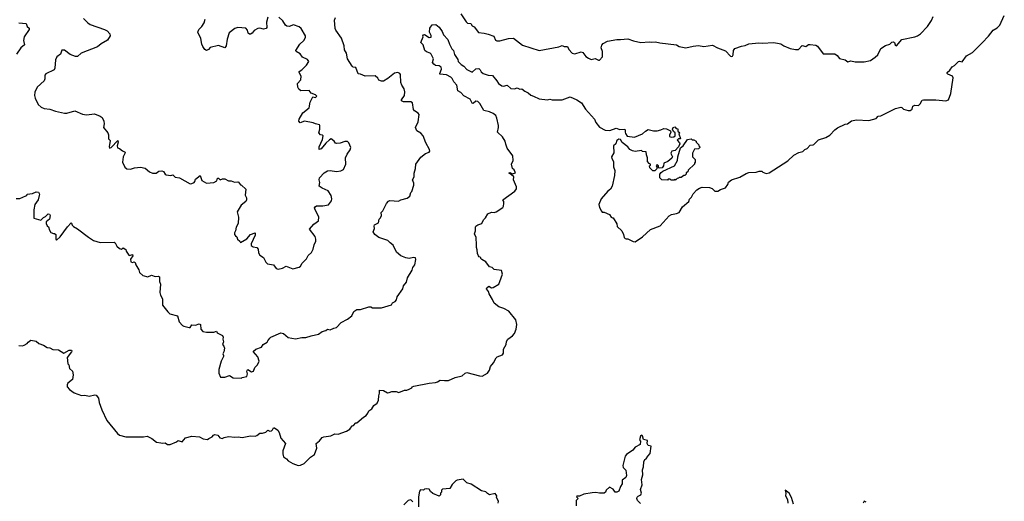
# Model space of a CAD drawing. Extents: x 2240384 to 2404287, y 351326 to 526670.
# Tile 167 of 256: x 2318145 to 2328893, y 447985 to 453241. Entities that reach past the tile are written whole.
import ezdxf

# ---------------------------------------------------------------- set-up
doc = ezdxf.new("R2010")
doc.units = 0

msp = doc.modelspace()

# ---------------------------------------------------------------- linework, layer by layer
at = {"layer": '0CON20XD'}
for points in [[(2320855, 453270), (2320838, 453215), (2320842, 453155), (2320836, 453144), (2320805, 453136), (2320767, 453147), (2320745, 453144), (2320705, 453124), (2320683, 453095), (2320665, 453082), (2320655, 453082), (2320638, 453095), (2320630, 453125), (2320615, 453148), (2320525, 453154), (2320495, 453146), (2320433, 453097), (2320411, 453029), (2320400, 452955), (2320386, 452934), (2320315, 452958), (2320224, 452936), (2320205, 452914), (2320184, 452904), (2320165, 452917), (2320145, 452948), (2320134, 452975), (2320124, 453034), (2320090, 453105), (2320101, 453135), (2320134, 453166), (2320160, 453205), (2320169, 453245)], [(2320501, 450881), (2320515, 450870), (2320522, 450845), (2320548, 450825), (2320555, 450810), (2320625, 450849), (2320666, 450895), (2320716, 450916), (2320715, 450890), (2320673, 450795), (2320673, 450775), (2320695, 450762), (2320733, 450753), (2320747, 450735), (2320753, 450695), (2320765, 450672), (2320806, 450646), (2320833, 450593), (2320850, 450575), (2320914, 450564), (2320944, 450524), (2320965, 450518), (2321012, 450528), (2321055, 450552), (2321125, 450523), (2321195, 450540), (2321210, 450550), (2321230, 450585), (2321275, 450632), (2321294, 450666), (2321331, 450699), (2321350, 450735), (2321358, 450785), (2321378, 450825), (2321379, 450845), (2321371, 450875), (2321309, 450955), (2321355, 451011), (2321407, 451045), (2321410, 451085), (2321366, 451175), (2321364, 451186), (2321370, 451200), (2321385, 451208), (2321455, 451210), (2321515, 451220), (2321549, 451265), (2321554, 451285), (2321544, 451324), (2321514, 451374), (2321445, 451403), (2321413, 451425), (2321423, 451465), (2321413, 451495), (2321417, 451515), (2321470, 451570), (2321505, 451593), (2321534, 451596), (2321605, 451584), (2321649, 451591), (2321680, 451605), (2321706, 451665), (2321700, 451735), (2321719, 451775), (2321751, 451819), (2321758, 451845), (2321737, 451897), (2321722, 451912), (2321695, 451912), (2321645, 451892), (2321605, 451890), (2321592, 451895), (2321576, 451916), (2321545, 451940), (2321525, 451930), (2321486, 451895), (2321435, 451832), (2321413, 451823), (2321414, 451855), (2321450, 451935), (2321458, 451975), (2321452, 451982), (2321430, 451985), (2321410, 452005), (2321420, 452045), (2321422, 452085), (2321418, 452095), (2321375, 452104), (2321347, 452117), (2321255, 452134), (2321205, 452117), (2321191, 452135), (2321194, 452155), (2321236, 452224), (2321305, 452278), (2321315, 452340), (2321345, 452400), (2321375, 452392), (2321388, 452405), (2321375, 452422), (2321325, 452440), (2321305, 452467), (2321213, 452463), (2321192, 452482), (2321180, 452505), (2321177, 452545), (2321214, 452586), (2321216, 452625), (2321194, 452665), (2321196, 452675), (2321225, 452694), (2321277, 452745), (2321301, 452785), (2321287, 452805), (2321232, 452832), (2321205, 452867), (2321162, 452895), (2321158, 452905), (2321204, 452975), (2321246, 453015), (2321264, 453045), (2321266, 453065), (2321216, 453146), (2321195, 453164), (2321135, 453183), (2321085, 453167), (2321060, 453170), (2321045, 453182), (2321018, 453228), (2320975, 453268)], [(2322959, 453305), (2323018, 453218), (2323035, 453204), (2323069, 453199), (2323085, 453175), (2323105, 453163), (2323155, 453101), (2323215, 453094), (2323258, 453082)], [(2323258, 453082), (2323322, 453062), (2323339, 453019), (2323355, 453009), (2323385, 453010), (2323480, 453035), (2323535, 453039), (2323632, 452962), (2323814, 452904), (2324030, 452945), (2324065, 452959), (2324087, 452947), (2324125, 452948), (2324140, 452915), (2324175, 452877), (2324205, 452870), (2324275, 452891), (2324291, 452881), (2324325, 452838), (2324355, 452820), (2324385, 452808), (2324426, 452816), (2324465, 452800), (2324475, 452800), (2324508, 452835), (2324507, 452893), (2324493, 452935), (2324499, 452961), (2324515, 452982), (2324560, 453005), (2324664, 453026), (2324705, 453024), (2324785, 453033), (2324845, 453009), (2324927, 452993), (2325015, 452999), (2325045, 452994), (2325085, 453000), (2325132, 452988), (2325315, 452966), (2325345, 452949), (2325415, 452933), (2325495, 452953), (2325555, 452960), (2325615, 452947), (2325707, 452963), (2325763, 452933), (2325851, 452901), (2325905, 452843), (2325915, 452840), (2325925, 452843), (2325935, 452858), (2325938, 452905), (2325950, 452925), (2326025, 452952), (2326065, 452960), (2326105, 452979), (2326215, 452990), (2326255, 452986), (2326375, 452991), (2326416, 452986), (2326455, 452977), (2326485, 452956), (2326555, 452926), (2326615, 452914), (2326645, 452917), (2326685, 452960), (2326725, 452950), (2326755, 452970), (2326775, 452970), (2326835, 452962), (2326855, 452952), (2326915, 452870), (2327045, 452870), (2327069, 452849), (2327095, 452818), (2327155, 452804), (2327185, 452780), (2327217, 452793), (2327265, 452781), (2327365, 452781), (2327434, 452796), (2327485, 452832), (2327511, 452859), (2327544, 452926), (2327595, 452960), (2327645, 452973), (2327666, 452994), (2327685, 452998), (2327693, 452993), (2327703, 452965), (2327715, 452954), (2327775, 453026), (2327918, 453055), (2327946, 453064), (2327977, 453085), (2328055, 453166), (2328097, 453233), (2328115, 453276)], [(2324664, 451014), (2324667, 450985), (2324718, 450935), (2324737, 450897), (2324744, 450864), (2324755, 450853), (2324765, 450848), (2324785, 450850), (2324840, 450820), (2324865, 450818), (2324945, 450872), (2325030, 450950), (2325138, 450992), (2325235, 451102), (2325260, 451115), (2325315, 451124), (2325345, 451138), (2325381, 451199), (2325449, 451255), (2325455, 451282), (2325480, 451305), (2325495, 451342), (2325536, 451384), (2325566, 451404), (2325595, 451413), (2325675, 451408), (2325705, 451398), (2325735, 451370), (2325765, 451369), (2325795, 451387), (2325848, 451405), (2325876, 451444), (2325884, 451466), (2325915, 451492), (2326005, 451522), (2326076, 451564), (2326106, 451574), (2326185, 451577), (2326217, 451587), (2326245, 451587), (2326258, 451578), (2326292, 451562), (2326325, 451570), (2326529, 451701), (2326596, 451764), (2326649, 451791), (2326695, 451804), (2326715, 451824), (2326740, 451835), (2326775, 451873), (2326805, 451874), (2326815, 451880), (2326865, 451930), (2326945, 451956), (2326988, 451982), (2327042, 452038), (2327071, 452059), (2327155, 452101), (2327180, 452105), (2327224, 452136), (2327278, 452148), (2327415, 452142), (2327455, 452151), (2327495, 452163), (2327515, 452188), (2327545, 452190), (2327705, 452272), (2327764, 452286), (2327775, 452282), (2327793, 452263), (2327845, 452250), (2327865, 452250), (2327886, 452265), (2327895, 452298), (2327915, 452308), (2327955, 452303), (2327976, 452324), (2327995, 452362), (2328012, 452368), (2328145, 452368), (2328255, 452357), (2328283, 452367), (2328308, 452435), (2328335, 452605), (2328326, 452626), (2328278, 452645), (2328268, 452655), (2328268, 452665), (2328299, 452691), (2328325, 452728), (2328349, 452741), (2328395, 452783), (2328405, 452790), (2328435, 452782), (2328482, 452845), (2328545, 452883), (2328652, 452988), (2328720, 453060), (2328772, 453128), (2328815, 453153), (2328845, 453182), (2328893, 453285)], [(2318105, 451288), (2318145, 451290), (2318211, 451319), (2318223, 451327), (2318225, 451337), (2318285, 451344), (2318325, 451363), (2318349, 451359), (2318360, 451335), (2318359, 451321), (2318347, 451275), (2318310, 451225), (2318299, 451165), (2318300, 451075), (2318375, 451052), (2318405, 451081), (2318427, 451093), (2318455, 451122), (2318470, 451120), (2318478, 451105), (2318469, 451065), (2318435, 451036), (2318432, 451015), (2318443, 450993), (2318461, 450981), (2318470, 450945), (2318485, 450920), (2318515, 450906), (2318526, 450906), (2318540, 450895), (2318538, 450845), (2318545, 450833), (2318585, 450871), (2318665, 450981), (2318705, 451023), (2318712, 451022), (2318719, 450999), (2318734, 450984), (2318775, 450960), (2318895, 450866), (2318952, 450832), (2319025, 450808), (2319175, 450812), (2319186, 450806), (2319205, 450770), (2319233, 450743), (2319255, 450738), (2319275, 450750), (2319303, 450733), (2319307, 450715), (2319335, 450670), (2319345, 450668), (2319378, 450678), (2319380, 450665), (2319354, 450626), (2319359, 450599), (2319375, 450590), (2319395, 450600), (2319405, 450590), (2319414, 450564), (2319445, 450512), (2319453, 450483), (2319488, 450448), (2319545, 450434), (2319585, 450453), (2319625, 450437), (2319655, 450443), (2319672, 450435), (2319672, 450382), (2319682, 450355), (2319674, 450265), (2319681, 450235), (2319702, 450195), (2319702, 450125), (2319762, 450052), (2319785, 450032), (2319869, 450009), (2319884, 449945), (2319922, 449902), (2319935, 449896), (2319995, 449880), (2320005, 449883), (2320025, 449909), (2320065, 449906), (2320105, 449923), (2320117, 449915), (2320121, 449865), (2320145, 449837), (2320185, 449831), (2320265, 449831), (2320295, 449840), (2320300, 449825), (2320357, 449795), (2320367, 449775), (2320363, 449755), (2320370, 449725), (2320360, 449695), (2320375, 449678), (2320382, 449655), (2320374, 449616), (2320362, 449595), (2320370, 449575), (2320368, 449565), (2320343, 449515), (2320319, 449425), (2320317, 449385), (2320338, 449338), (2320385, 449338), (2320435, 449357), (2320475, 449332), (2320565, 449330), (2320573, 449337), (2320625, 449348), (2320631, 449375), (2320623, 449405), (2320631, 449419), (2320635, 449422), (2320675, 449397), (2320696, 449404), (2320710, 449445), (2320742, 449475), (2320758, 449515), (2320745, 449560), (2320692, 449618), (2320723, 449647), (2320783, 449667), (2320804, 449696), (2320845, 449723), (2320854, 449736), (2320874, 449766), (2320888, 449775), (2320995, 449822), (2321025, 449818), (2321074, 449774), (2321155, 449758), (2321225, 449771), (2321269, 449771), (2321325, 449792), (2321405, 449808), (2321445, 449837), (2321485, 449850), (2321505, 449863), (2321535, 449858), (2321574, 449876), (2321605, 449880), (2321655, 449937), (2321725, 449973), (2321772, 450008), (2321794, 450056), (2321825, 450077), (2321865, 450077), (2321955, 450108), (2321977, 450107), (2321995, 450098), (2322095, 450098), (2322205, 450130), (2322215, 450150), (2322243, 450167), (2322258, 450185), (2322267, 450215), (2322327, 450305), (2322334, 450336), (2322366, 450375), (2322377, 450425), (2322431, 450509), (2322438, 450535), (2322457, 450565), (2322470, 450625), (2322465, 450642), (2322445, 450647), (2322395, 450636), (2322359, 450641), (2322307, 450665), (2322257, 450705), (2322222, 450782), (2322188, 450805), (2322165, 450832), (2322065, 450864), (2322023, 450895), (2322003, 450925), (2322018, 450962), (2322014, 450986), (2322019, 451001), (2322063, 451025), (2322068, 451065), (2322085, 451080), (2322093, 451105), (2322090, 451135), (2322110, 451155), (2322148, 451235), (2322171, 451259), (2322185, 451266), (2322281, 451259), (2322306, 451274), (2322375, 451292), (2322404, 451316), (2322416, 451354), (2322427, 451365), (2322448, 451435), (2322448, 451455), (2322434, 451495), (2322450, 451525), (2322452, 451565), (2322467, 451617), (2322469, 451665), (2322525, 451740), (2322575, 451779), (2322616, 451794), (2322622, 451805), (2322619, 451825), (2322578, 451898), (2322550, 451975), (2322525, 452002), (2322479, 452029), (2322466, 452065), (2322493, 452126), (2322504, 452205), (2322495, 452220), (2322456, 452245), (2322442, 452262), (2322434, 452334), (2322414, 452344), (2322335, 452344), (2322313, 452355), (2322312, 452365), (2322344, 452415), (2322348, 452455), (2322342, 452485), (2322318, 452525), (2322307, 452555), (2322301, 452641), (2322295, 452652), (2322273, 452663), (2322235, 452656), (2322162, 452598), (2322115, 452569), (2322095, 452570), (2322065, 452582), (2322053, 452603), (2322025, 452627), (2321916, 452626), (2321865, 452647), (2321840, 452650), (2321815, 452718), (2321785, 452723), (2321775, 452732), (2321722, 452812), (2321713, 452875), (2321691, 452911), (2321686, 452955), (2321659, 453039), (2321597, 453125), (2321590, 453145), (2321583, 453235), (2321591, 453265)], [(2318135, 453208), (2318215, 453198), (2318227, 453165), (2318248, 453148), (2318250, 453135), (2318192, 453055), (2318188, 453015), (2318197, 452965), (2318156, 452934), (2318110, 452865)], [(2318135, 449687), (2318175, 449683), (2318195, 449690), (2318225, 449708), (2318237, 449723), (2318265, 449742), (2318325, 449732), (2318355, 449708), (2318405, 449688), (2318445, 449663), (2318475, 449658), (2318505, 449642), (2318567, 449637), (2318625, 449602), (2318684, 449636), (2318710, 449635), (2318714, 449625), (2318710, 449615), (2318663, 449555), (2318670, 449485), (2318680, 449475), (2318690, 449435), (2318720, 449405), (2318728, 449365), (2318720, 449315), (2318670, 449275), (2318663, 449257), (2318662, 449235), (2318688, 449205), (2318738, 449168), (2318821, 449141), (2318855, 449142), (2318905, 449133), (2318965, 449148), (2318980, 449145), (2319005, 449110), (2319013, 449065), (2319040, 448985), (2319095, 448867), (2319211, 448725), (2319235, 448706), (2319305, 448690), (2319495, 448688), (2319535, 448694), (2319589, 448669), (2319639, 448629), (2319685, 448622), (2319705, 448618), (2319733, 448623), (2319760, 448605), (2319786, 448604), (2319857, 448633), (2319875, 448650), (2319920, 448635), (2319955, 448678), (2320025, 448696), (2320108, 448688), (2320148, 448668), (2320195, 448658), (2320209, 448671), (2320245, 448688), (2320262, 448708), (2320276, 448714), (2320307, 448707), (2320329, 448679), (2320355, 448671), (2320378, 448682), (2320425, 448693), (2320495, 448686), (2320530, 448690), (2320575, 448682), (2320665, 448700), (2320714, 448696), (2320735, 448703), (2320765, 448730), (2320795, 448728), (2320832, 448738), (2320855, 448760), (2320875, 448750), (2320895, 448753), (2320906, 448764), (2320915, 448788), (2320925, 448788), (2320963, 448763), (2320977, 448737), (2320995, 448673), (2321046, 448616), (2321016, 448535), (2321016, 448504), (2321025, 448470), (2321058, 448448), (2321076, 448426), (2321125, 448399), (2321185, 448376), (2321210, 448380), (2321252, 448398), (2321321, 448465), (2321364, 448496), (2321390, 448565), (2321383, 448615), (2321418, 448645), (2321445, 448680), (2321465, 448690), (2321540, 448700), (2321585, 448722), (2321622, 448718), (2321711, 448749), (2321749, 448771), (2321775, 448808), (2321788, 448812), (2321815, 448840), (2321825, 448840), (2321897, 448903), (2321928, 448922), (2321947, 448945), (2321957, 448973), (2321988, 448995), (2322010, 449030), (2322048, 449055), (2322063, 449087), (2322064, 449135), (2322073, 449165), (2322074, 449196), (2322115, 449193), (2322159, 449169), (2322179, 449171), (2322206, 449184), (2322253, 449183), (2322285, 449172), (2322345, 449198), (2322372, 449198), (2322395, 449208), (2322426, 449224), (2322430, 449235), (2322448, 449242), (2322616, 449276), (2322685, 449281), (2322705, 449287), (2322735, 449307), (2322783, 449303), (2322826, 449304), (2322900, 449335), (2322975, 449353), (2323008, 449385), (2323025, 449390), (2323165, 449354), (2323195, 449351), (2323252, 449385), (2323274, 449416), (2323284, 449455), (2323316, 449495), (2323345, 449550), (2323358, 449562), (2323415, 449582), (2323428, 449602), (2323427, 449645), (2323454, 449695), (2323460, 449730), (2323475, 449753), (2323525, 449791), (2323545, 449818), (2323565, 449865), (2323572, 449915), (2323560, 449965), (2323485, 450059), (2323430, 450090), (2323375, 450108), (2323325, 450148), (2323308, 450188), (2323270, 450250), (2323263, 450275), (2323242, 450302), (2323244, 450315), (2323265, 450332), (2323295, 450316), (2323315, 450317), (2323376, 450354), (2323387, 450383), (2323414, 450465), (2323403, 450503), (2323323, 450513), (2323302, 450535), (2323273, 450543), (2323235, 450597), (2323190, 450625), (2323180, 450635), (2323180, 450645), (2323162, 450652), (2323153, 450663), (2323141, 450691), (2323139, 450729), (2323130, 450755), (2323133, 450785), (2323128, 450865), (2323108, 450905), (2323122, 450938), (2323120, 450975), (2323125, 450988), (2323145, 451002), (2323188, 451015), (2323207, 451055), (2323230, 451080), (2323255, 451122), (2323295, 451141), (2323325, 451138), (2323345, 451144), (2323418, 451192), (2323428, 451205), (2323430, 451235), (2323430, 451255), (2323420, 451275), (2323549, 451371), (2323567, 451395), (2323570, 451415), (2323534, 451495), (2323538, 451525), (2323511, 451551), (2323486, 451565), (2323496, 451574), (2323525, 451558), (2323559, 451571), (2323542, 451602), (2323526, 451616), (2323515, 451665), (2323533, 451705), (2323529, 451755), (2323465, 451839), (2323453, 451883), (2323444, 451915), (2323417, 451963), (2323360, 452015), (2323371, 452065), (2323370, 452085), (2323355, 452165), (2323341, 452195), (2323315, 452218), (2323275, 452235), (2323210, 452250), (2323169, 452325), (2323145, 452348), (2323125, 452350), (2323095, 452328), (2323085, 452329), (2323063, 452375), (2322995, 452411), (2322961, 452445), (2322928, 452465), (2322918, 452525), (2322883, 452563), (2322865, 452600), (2322853, 452613), (2322805, 452638), (2322733, 452645), (2322730, 452655), (2322749, 452701), (2322745, 452721), (2322725, 452736), (2322685, 452742), (2322664, 452755), (2322653, 452775), (2322661, 452815), (2322638, 452865), (2322625, 452876), (2322585, 452889), (2322566, 452905), (2322550, 452965), (2322523, 452993), (2322548, 453055), (2322544, 453066), (2322553, 453077), (2322565, 453078), (2322615, 453048), (2322635, 453050), (2322637, 453067), (2322620, 453105), (2322623, 453147), (2322646, 453184), (2322688, 453188), (2322725, 453158), (2322755, 453113), (2322770, 453075), (2322819, 453025), (2322835, 452975), (2322862, 452922), (2322879, 452905), (2322892, 452862), (2322928, 452805), (2322932, 452785), (2322963, 452753), (2322995, 452734), (2323025, 452699), (2323085, 452668), (2323125, 452704), (2323158, 452708), (2323172, 452695), (2323182, 452672), (2323204, 452654), (2323260, 452635), (2323305, 452630), (2323355, 452575), (2323371, 452545), (2323408, 452518), (2323426, 452514), (2323465, 452527), (2323505, 452491), (2323545, 452488), (2323575, 452498), (2323604, 452484), (2323626, 452486), (2323660, 452460), (2323695, 452443), (2323725, 452416), (2323755, 452408), (2323815, 452376), (2323905, 452367), (2323932, 452372), (2323956, 452366), (2324065, 452366), (2324155, 452398), (2324228, 452368), (2324276, 452335), (2324323, 452263), (2324420, 452155), (2324435, 452120), (2324475, 452069), (2324535, 452034), (2324588, 452032), (2324655, 452056), (2324695, 452042), (2324750, 452045), (2324756, 452036), (2324753, 452015), (2324758, 451998), (2324775, 451968), (2324855, 451960), (2324945, 451996), (2324975, 452026), (2325005, 452041), (2325065, 452027), (2325105, 452028), (2325145, 452038), (2325175, 452052), (2325205, 452048), (2325248, 452028), (2325252, 452008), (2325238, 451985), (2325240, 451965), (2325255, 451960), (2325286, 451964), (2325300, 451975), (2325300, 452005), (2325282, 452022), (2325272, 452045), (2325280, 452065), (2325295, 452070), (2325312, 452052), (2325328, 452048), (2325330, 452025), (2325350, 452005), (2325340, 451995), (2325358, 451945), (2325355, 451940), (2325335, 451940), (2325322, 451925), (2325348, 451898), (2325350, 451885), (2325338, 451852), (2325300, 451815), (2325264, 451806), (2325252, 451785), (2325257, 451775), (2325270, 451745), (2325265, 451730), (2325220, 451695), (2325178, 451675), (2325172, 451645), (2325160, 451625), (2325125, 451620), (2325118, 451628), (2325117, 451647), (2325105, 451660), (2325092, 451645), (2325100, 451635), (2325100, 451615), (2325077, 451593), (2325055, 451592), (2325023, 451623), (2325020, 451645), (2325030, 451655), (2325030, 451665), (2325015, 451670), (2324998, 451695), (2325000, 451735), (2324988, 451765), (2324985, 451798), (2324945, 451802), (2324933, 451813), (2324865, 451802), (2324835, 451811), (2324806, 451826), (2324784, 451855), (2324722, 451902), (2324705, 451932), (2324685, 451937), (2324665, 451923), (2324654, 451885), (2324627, 451863), (2324631, 451789), (2324606, 451745), (2324608, 451725), (2324626, 451695), (2324628, 451635), (2324642, 451595), (2324639, 451541), (2324613, 451425), (2324595, 451393), (2324565, 451371), (2324494, 451286), (2324468, 451225), (2324473, 451193), (2324495, 451150), (2324505, 451140), (2324525, 451140), (2324582, 451115), (2324600, 451085), (2324615, 451078), (2324625, 451080), (2324664, 451014)], [(2318840, 453255), (2318890, 453205), (2318915, 453189), (2319072, 453135), (2319098, 453118), (2319127, 453085), (2319133, 453065), (2319102, 453018), (2319035, 452978), (2318995, 452943), (2318816, 452874), (2318775, 452839), (2318755, 452838), (2318695, 452860), (2318635, 452910), (2318605, 452907), (2318590, 452865), (2318552, 452835), (2318536, 452804), (2318528, 452712), (2318520, 452695), (2318430, 452650), (2318419, 452635), (2318421, 452595), (2318412, 452575), (2318336, 452505), (2318309, 452451), (2318306, 452415), (2318312, 452385), (2318345, 452317), (2318378, 452288), (2318413, 452273), (2318475, 452264), (2318535, 452243), (2318635, 452222), (2318659, 452221), (2318745, 452246), (2318829, 452209), (2318874, 452204), (2318962, 452212), (2319025, 452187), (2319045, 452172), (2319062, 452135), (2319066, 452105), (2319059, 452065), (2319107, 452005), (2319114, 451985), (2319115, 451940), (2319134, 451924), (2319122, 451852), (2319125, 451838), (2319145, 451846), (2319215, 451924), (2319221, 451905), (2319210, 451865), (2319211, 451841), (2319236, 451836), (2319268, 451808), (2319296, 451796), (2319291, 451779), (2319273, 451745), (2319268, 451685), (2319293, 451633), (2319313, 451613), (2319355, 451608), (2319397, 451623), (2319465, 451630), (2319515, 451620), (2319562, 451582), (2319595, 451567), (2319635, 451567), (2319662, 451588), (2319695, 451591), (2319714, 451584), (2319732, 451555), (2319745, 451547), (2319795, 451542), (2319815, 451548), (2319843, 451523), (2319890, 451515), (2320005, 451451), (2320025, 451453), (2320048, 451465), (2320057, 451475), (2320065, 451502), (2320115, 451540), (2320133, 451485), (2320185, 451456), (2320265, 451464), (2320296, 451484), (2320305, 451510), (2320315, 451510), (2320335, 451492), (2320357, 451503), (2320385, 451503), (2320425, 451483), (2320455, 451482), (2320488, 451468), (2320525, 451472), (2320535, 451468), (2320555, 451440), (2320566, 451436), (2320615, 451390), (2320607, 451327), (2320622, 451295), (2320622, 451275), (2320612, 451255), (2320563, 451215), (2320520, 451145), (2320532, 451085), (2320529, 451015), (2320507, 450975), (2320500, 450935), (2320488, 450915), (2320488, 450898), (2320501, 450881)], [(2325305, 451490), (2325295, 451500), (2325285, 451490), (2325255, 451490), (2325245, 451500), (2325225, 451500), (2325215, 451490), (2325155, 451492), (2325134, 451514), (2325133, 451555), (2325146, 451574), (2325164, 451586), (2325294, 451646), (2325326, 451704), (2325328, 451745), (2325358, 451842), (2325386, 451864), (2325435, 451932), (2325475, 451940), (2325485, 451930), (2325505, 451930), (2325530, 451915), (2325530, 451905), (2325560, 451875), (2325560, 451865), (2325570, 451855), (2325570, 451845), (2325555, 451830), (2325512, 451828), (2325490, 451785), (2325490, 451745), (2325520, 451715), (2325520, 451685), (2325510, 451675), (2325510, 451665), (2325442, 451598), (2325438, 451582), (2325422, 451568), (2325420, 451555), (2325405, 451540), (2325395, 451540), (2325365, 451520), (2325345, 451520), (2325338, 451512), (2325322, 451508), (2325305, 451490)], [(2324922, 447962), (2324888, 447995), (2324882, 448015), (2324885, 448030), (2324895, 448042), (2324925, 448057), (2324934, 448075), (2324921, 448115), (2324941, 448165), (2324934, 448224), (2324947, 448273), (2324943, 448327), (2324955, 448360), (2324960, 448415), (2324970, 448440), (2324985, 448450), (2325001, 448479), (2325029, 448505), (2325038, 448585), (2325004, 448594), (2324993, 448617), (2324998, 448648), (2324955, 448660), (2324945, 448700), (2324937, 448707), (2324923, 448697), (2324912, 448655), (2324922, 448642), (2324920, 448605), (2324865, 448576), (2324838, 448542), (2324768, 448495), (2324755, 448478), (2324728, 448375), (2324734, 448355), (2324763, 448325), (2324768, 448265), (2324761, 448245), (2324723, 448215), (2324721, 448175), (2324702, 448145), (2324685, 448094), (2324665, 448083), (2324646, 448086), (2324625, 448118), (2324585, 448138), (2324548, 448105), (2324540, 448085), (2324526, 448074), (2324475, 448072), (2324435, 448082), (2324395, 448079), (2324305, 448062), (2324255, 448040), (2324225, 448040), (2324222, 448032), (2324240, 448015), (2324220, 447995), (2324218, 447935)], [(2323368, 447965), (2323370, 447985), (2323350, 448025), (2323352, 448045), (2323335, 448070), (2323275, 448057), (2323250, 448070), (2323235, 448088), (2323185, 448098), (2323075, 448172), (2323025, 448188), (2322985, 448228), (2322920, 448215), (2322905, 448210), (2322865, 448170), (2322840, 448125), (2322762, 448118), (2322750, 448105), (2322750, 448085), (2322738, 448072), (2322738, 448055), (2322725, 448040), (2322655, 448070), (2322631, 448091), (2322615, 448117), (2322585, 448120), (2322565, 448118), (2322552, 448108), (2322521, 448109), (2322508, 448095), (2322498, 448035), (2322500, 447925)], [(2326592, 447952), (2326570, 448025), (2326546, 448075), (2326502, 448108), (2326508, 448075), (2326504, 448044), (2326528, 448005), (2326532, 447965)], [(2322435, 447980), (2322415, 448000), (2322385, 447992), (2322340, 447945)], [(2327387, 447975), (2327365, 447988), (2327354, 447966)]]:
    msp.add_lwpolyline(points, dxfattribs=at)

doc.saveas('drawing.dxf')
